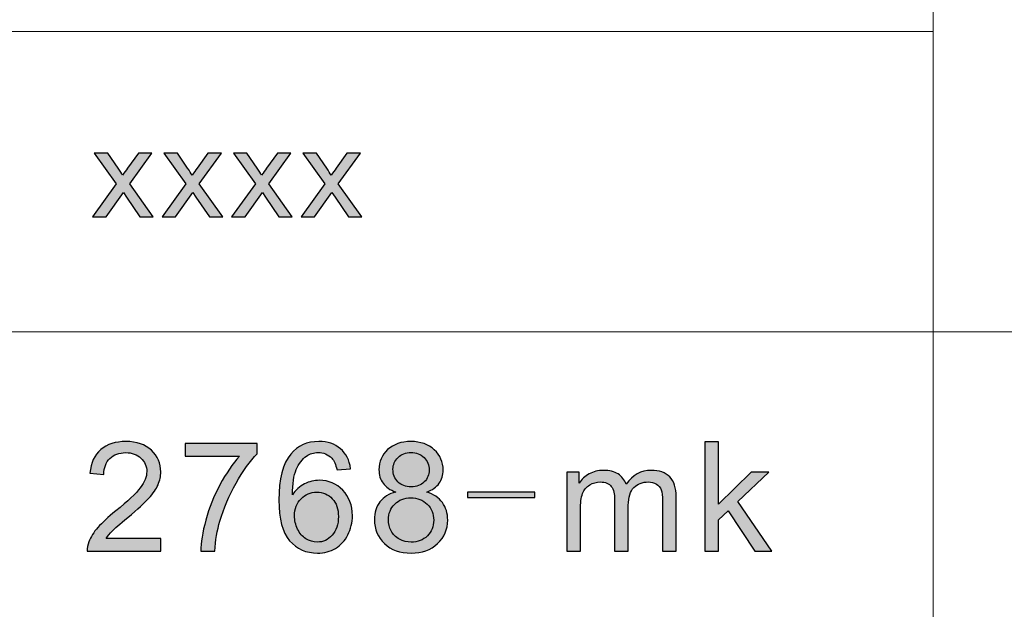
# Model space of a CAD drawing. Header units: millimetres. Extents: x -296 to 295, y -209 to 209.
# Tile 100 of 120: x 163 to 194, y -157 to -138. Entities that reach past the tile are written whole.
import ezdxf

# ---------------------------------------------------------------- set-up
doc = ezdxf.new("R2010")
doc.units = ezdxf.units.MM
doc.header["$MEASUREMENT"] = 0
doc.layers.add('layer 1', color=7, linetype='Continuous')

msp = doc.modelspace()

# ---------------------------------------------------------------- hatches: boundary and pattern name
at = {"layer": 'layer 1'}
h = msp.add_hatch(color=250, dxfattribs=at)
edge = h.paths.add_edge_path()
edge.add_spline(control_points=[(164.9016, -144.3703), (164.9016, -144.3703), (165.6661, -143.3065), (165.6661, -143.3065), (165.6661, -143.3065), (164.9581, -142.3166), (164.9581, -142.3166), (164.9581, -142.3166), (165.3945, -142.3166), (165.3945, -142.3166), (165.3945, -142.3166), (165.7252, -142.8013), (165.7252, -142.8013), (165.7864, -142.8924), (165.8348, -142.9662), (165.8691, -143.0243), (165.929, -142.9418), (165.9821, -142.8673), (166.0298, -142.8007), (166.0298, -142.8007), (166.378, -142.3166), (166.378, -142.3166), (166.378, -142.3166), (166.8116, -142.3166), (166.8116, -142.3166), (166.8116, -142.3166), (166.0997, -143.3065), (166.0997, -143.3065), (166.0997, -143.3065), (166.858, -144.3703), (166.858, -144.3703), (166.858, -144.3703), (166.4264, -144.3703), (166.4264, -144.3703), (166.4264, -144.3703), (165.9935, -143.7372), (165.9935, -143.7372), (165.9935, -143.7372), (165.8946, -143.5848), (165.8946, -143.5848), (165.8946, -143.5848), (165.3353, -144.3703), (165.3353, -144.3703), (165.3353, -144.3703), (164.9016, -144.3703), (164.9016, -144.3703)], knot_values=[0, 0, 0, 0, 0.0666667, 0.0666667, 0.0666667, 0.1333333, 0.1333333, 0.1333333, 0.2, 0.2, 0.2, 0.2666667, 0.2666667, 0.2666667, 0.3333333, 0.3333333, 0.3333333, 0.4, 0.4, 0.4, 0.4666667, 0.4666667, 0.4666667, 0.5333333, 0.5333333, 0.5333333, 0.6, 0.6, 0.6, 0.6666667, 0.6666667, 0.6666667, 0.7333333, 0.7333333, 0.7333333, 0.8, 0.8, 0.8, 0.8666667, 0.8666667, 0.8666667, 0.9333333, 0.9333333, 0.9333333, 1, 1, 1, 1], degree=3, periodic=1)
h = msp.add_hatch(color=250, dxfattribs=at)
edge = h.paths.add_edge_path()
edge.add_spline(control_points=[(167.1426, -144.3703), (167.1426, -144.3703), (167.907, -143.3065), (167.907, -143.3065), (167.907, -143.3065), (167.1991, -142.3166), (167.1991, -142.3166), (167.1991, -142.3166), (167.6355, -142.3166), (167.6355, -142.3166), (167.6355, -142.3166), (167.9662, -142.8013), (167.9662, -142.8013), (168.0273, -142.8924), (168.0757, -142.9662), (168.1101, -143.0243), (168.1699, -142.9418), (168.223, -142.8673), (168.2708, -142.8007), (168.2708, -142.8007), (168.619, -142.3166), (168.619, -142.3166), (168.619, -142.3166), (169.0526, -142.3166), (169.0526, -142.3166), (169.0526, -142.3166), (168.3407, -143.3065), (168.3407, -143.3065), (168.3407, -143.3065), (169.099, -144.3703), (169.099, -144.3703), (169.099, -144.3703), (168.6674, -144.3703), (168.6674, -144.3703), (168.6674, -144.3703), (168.2345, -143.7372), (168.2345, -143.7372), (168.2345, -143.7372), (168.1356, -143.5848), (168.1356, -143.5848), (168.1356, -143.5848), (167.5763, -144.3703), (167.5763, -144.3703), (167.5763, -144.3703), (167.1426, -144.3703), (167.1426, -144.3703)], knot_values=[0, 0, 0, 0, 0.0666667, 0.0666667, 0.0666667, 0.1333333, 0.1333333, 0.1333333, 0.2, 0.2, 0.2, 0.2666667, 0.2666667, 0.2666667, 0.3333333, 0.3333333, 0.3333333, 0.4, 0.4, 0.4, 0.4666667, 0.4666667, 0.4666667, 0.5333333, 0.5333333, 0.5333333, 0.6, 0.6, 0.6, 0.6666667, 0.6666667, 0.6666667, 0.7333333, 0.7333333, 0.7333333, 0.8, 0.8, 0.8, 0.8666667, 0.8666667, 0.8666667, 0.9333333, 0.9333333, 0.9333333, 1, 1, 1, 1], degree=3, periodic=1)
h = msp.add_hatch(color=250, dxfattribs=at)
edge = h.paths.add_edge_path()
edge.add_spline(control_points=[(169.3836, -144.3703), (169.3836, -144.3703), (170.148, -143.3065), (170.148, -143.3065), (170.148, -143.3065), (169.4401, -142.3166), (169.4401, -142.3166), (169.4401, -142.3166), (169.8765, -142.3166), (169.8765, -142.3166), (169.8765, -142.3166), (170.2071, -142.8013), (170.2071, -142.8013), (170.2683, -142.8924), (170.3167, -142.9662), (170.3511, -143.0243), (170.4109, -142.9418), (170.464, -142.8673), (170.5117, -142.8007), (170.5117, -142.8007), (170.8599, -142.3166), (170.8599, -142.3166), (170.8599, -142.3166), (171.2936, -142.3166), (171.2936, -142.3166), (171.2936, -142.3166), (170.5817, -143.3065), (170.5817, -143.3065), (170.5817, -143.3065), (171.34, -144.3703), (171.34, -144.3703), (171.34, -144.3703), (170.9084, -144.3703), (170.9084, -144.3703), (170.9084, -144.3703), (170.4754, -143.7372), (170.4754, -143.7372), (170.4754, -143.7372), (170.3766, -143.5848), (170.3766, -143.5848), (170.3766, -143.5848), (169.8172, -144.3703), (169.8172, -144.3703), (169.8172, -144.3703), (169.3836, -144.3703), (169.3836, -144.3703)], knot_values=[0, 0, 0, 0, 0.0666667, 0.0666667, 0.0666667, 0.1333333, 0.1333333, 0.1333333, 0.2, 0.2, 0.2, 0.2666667, 0.2666667, 0.2666667, 0.3333333, 0.3333333, 0.3333333, 0.4, 0.4, 0.4, 0.4666667, 0.4666667, 0.4666667, 0.5333333, 0.5333333, 0.5333333, 0.6, 0.6, 0.6, 0.6666667, 0.6666667, 0.6666667, 0.7333333, 0.7333333, 0.7333333, 0.8, 0.8, 0.8, 0.8666667, 0.8666667, 0.8666667, 0.9333333, 0.9333333, 0.9333333, 1, 1, 1, 1], degree=3, periodic=1)
h = msp.add_hatch(color=250, dxfattribs=at)
edge = h.paths.add_edge_path()
edge.add_spline(control_points=[(171.6246, -144.3703), (171.6246, -144.3703), (172.389, -143.3065), (172.389, -143.3065), (172.389, -143.3065), (171.681, -142.3166), (171.681, -142.3166), (171.681, -142.3166), (172.1174, -142.3166), (172.1174, -142.3166), (172.1174, -142.3166), (172.4481, -142.8013), (172.4481, -142.8013), (172.5093, -142.8924), (172.5577, -142.9662), (172.5921, -143.0243), (172.6519, -142.9418), (172.705, -142.8673), (172.7527, -142.8007), (172.7527, -142.8007), (173.1009, -142.3166), (173.1009, -142.3166), (173.1009, -142.3166), (173.5346, -142.3166), (173.5346, -142.3166), (173.5346, -142.3166), (172.8226, -143.3065), (172.8226, -143.3065), (172.8226, -143.3065), (173.5809, -144.3703), (173.5809, -144.3703), (173.5809, -144.3703), (173.1493, -144.3703), (173.1493, -144.3703), (173.1493, -144.3703), (172.7164, -143.7372), (172.7164, -143.7372), (172.7164, -143.7372), (172.6175, -143.5848), (172.6175, -143.5848), (172.6175, -143.5848), (172.0582, -144.3703), (172.0582, -144.3703), (172.0582, -144.3703), (171.6246, -144.3703), (171.6246, -144.3703)], knot_values=[0, 0, 0, 0, 0.0666667, 0.0666667, 0.0666667, 0.1333333, 0.1333333, 0.1333333, 0.2, 0.2, 0.2, 0.2666667, 0.2666667, 0.2666667, 0.3333333, 0.3333333, 0.3333333, 0.4, 0.4, 0.4, 0.4666667, 0.4666667, 0.4666667, 0.5333333, 0.5333333, 0.5333333, 0.6, 0.6, 0.6, 0.6666667, 0.6666667, 0.6666667, 0.7333333, 0.7333333, 0.7333333, 0.8, 0.8, 0.8, 0.8666667, 0.8666667, 0.8666667, 0.9333333, 0.9333333, 0.9333333, 1, 1, 1, 1], degree=3, periodic=1)
h = msp.add_hatch(color=250, dxfattribs=at)
edge = h.paths.add_edge_path()
edge.add_spline(control_points=[(167.1043, -154.7249), (167.1043, -154.7249), (167.1043, -155.1379), (167.1043, -155.1379), (167.1043, -155.1379), (164.7288, -155.1379), (164.7288, -155.1379), (164.7254, -155.0338), (164.743, -154.9339), (164.7806, -154.8372), (164.8415, -154.679), (164.9393, -154.5225), (165.0738, -154.3693), (165.2082, -154.216), (165.4004, -154.039), (165.6501, -153.8383), (166.0386, -153.5244), (166.3025, -153.2761), (166.4403, -153.0926), (166.579, -152.909), (166.6483, -152.7353), (166.6483, -152.5714), (166.6483, -152.4002), (166.5857, -152.256), (166.4604, -152.138), (166.3351, -152.0208), (166.1713, -151.9618), (165.9701, -151.9618), (165.757, -151.9618), (165.5866, -152.0241), (165.4589, -152.1486), (165.331, -152.2723), (165.2667, -152.4444), (165.2651, -152.6649), (165.2651, -152.6649), (164.814, -152.6206), (164.814, -152.6206), (164.8449, -152.2895), (164.9618, -152.0372), (165.164, -151.8634), (165.3669, -151.6897), (165.6384, -151.6029), (165.9801, -151.6029), (166.3242, -151.6029), (166.5974, -151.6963), (166.7978, -151.8839), (166.9991, -152.0716), (167.0993, -152.3043), (167.0993, -152.5813), (167.0993, -152.7222), (167.0702, -152.8607), (167.0109, -152.9967), (166.9523, -153.1336), (166.8546, -153.277), (166.7185, -153.4277), (166.5815, -153.5777), (166.3551, -153.785), (166.0394, -154.0472), (165.7746, -154.2652), (165.6041, -154.4127), (165.529, -154.4905), (165.4538, -154.5684), (165.392, -154.6462), (165.3428, -154.7249), (165.3428, -154.7249), (167.1043, -154.7249), (167.1043, -154.7249)], knot_values=[0, 0, 0, 0, 0.0454545, 0.0454545, 0.0454545, 0.0909091, 0.0909091, 0.0909091, 0.1363636, 0.1363636, 0.1363636, 0.1818182, 0.1818182, 0.1818182, 0.2272727, 0.2272727, 0.2272727, 0.2727273, 0.2727273, 0.2727273, 0.3181818, 0.3181818, 0.3181818, 0.3636364, 0.3636364, 0.3636364, 0.4090909, 0.4090909, 0.4090909, 0.4545455, 0.4545455, 0.4545455, 0.5, 0.5, 0.5, 0.5454545, 0.5454545, 0.5454545, 0.5909091, 0.5909091, 0.5909091, 0.6363636, 0.6363636, 0.6363636, 0.6818182, 0.6818182, 0.6818182, 0.7272727, 0.7272727, 0.7272727, 0.7727273, 0.7727273, 0.7727273, 0.8181818, 0.8181818, 0.8181818, 0.8636364, 0.8636364, 0.8636364, 0.9090909, 0.9090909, 0.9090909, 0.9545455, 0.9545455, 0.9545455, 1, 1, 1, 1], degree=3, periodic=1)
h = msp.add_hatch(color=250, dxfattribs=at)
edge = h.paths.add_edge_path()
edge.add_spline(control_points=[(167.8849, -152.0749), (167.8849, -152.0749), (167.8849, -151.6619), (167.8849, -151.6619), (167.8849, -151.6619), (170.2053, -151.6619), (170.2053, -151.6619), (170.2053, -151.6619), (170.2053, -151.9962), (170.2053, -151.9962), (169.9773, -152.2346), (169.7501, -152.5518), (169.5262, -152.9476), (169.3015, -153.3433), (169.1286, -153.7506), (169.0059, -154.1693), (168.9181, -154.4635), (168.8613, -154.7872), (168.8371, -155.1379), (168.8371, -155.1379), (168.386, -155.1379), (168.386, -155.1379), (168.3911, -154.8609), (168.4461, -154.5258), (168.5522, -154.1333), (168.6584, -153.7399), (168.8095, -153.3614), (169.0075, -152.9967), (169.2055, -152.6321), (169.416, -152.3248), (169.639, -152.0749), (169.639, -152.0749), (167.8849, -152.0749), (167.8849, -152.0749)], knot_values=[0, 0, 0, 0, 0.0909091, 0.0909091, 0.0909091, 0.1818182, 0.1818182, 0.1818182, 0.2727273, 0.2727273, 0.2727273, 0.3636364, 0.3636364, 0.3636364, 0.4545455, 0.4545455, 0.4545455, 0.5454545, 0.5454545, 0.5454545, 0.6363636, 0.6363636, 0.6363636, 0.7272727, 0.7272727, 0.7272727, 0.8181818, 0.8181818, 0.8181818, 0.9090909, 0.9090909, 0.9090909, 1, 1, 1, 1], degree=3, periodic=1)
h = msp.add_hatch(color=250, dxfattribs=at)
edge = h.paths.add_edge_path()
edge.add_spline(control_points=[(173.216, -152.478), (173.216, -152.478), (172.78, -152.5124), (172.78, -152.5124), (172.7407, -152.3428), (172.6848, -152.2191), (172.6121, -152.1421), (172.4927, -152.0183), (172.3448, -151.9569), (172.1694, -151.9569), (172.0282, -151.9569), (171.9029, -151.9954), (171.7952, -152.0724), (171.6565, -152.1716), (171.548, -152.3158), (171.4669, -152.5059), (171.3867, -152.6968), (171.345, -152.968), (171.3416, -153.3196), (171.4477, -153.1614), (171.578, -153.0434), (171.7317, -152.9672), (171.8854, -152.8902), (172.0458, -152.8517), (172.2145, -152.8517), (172.5085, -152.8517), (172.7592, -152.9582), (172.9663, -153.1704), (173.1726, -153.3827), (173.2762, -153.6564), (173.2762, -153.9932), (173.2762, -154.2144), (173.2278, -154.4193), (173.1308, -154.6094), (173.0331, -154.7995), (172.9002, -154.9445), (172.7299, -155.0453), (172.5603, -155.1461), (172.3673, -155.1969), (172.1518, -155.1969), (171.7852, -155.1969), (171.4853, -155.0642), (171.2531, -154.7995), (171.0217, -154.5348), (170.9056, -154.098), (170.9056, -153.49), (170.9056, -152.8099), (171.0342, -152.315), (171.2907, -152.006), (171.5145, -151.7373), (171.8161, -151.6029), (172.1962, -151.6029), (172.4784, -151.6029), (172.7106, -151.6807), (172.8911, -151.8356), (173.0715, -151.9905), (173.1801, -152.2043), (173.216, -152.478)], knot_values=[0, 0, 0, 0, 0.0526316, 0.0526316, 0.0526316, 0.1052632, 0.1052632, 0.1052632, 0.1578947, 0.1578947, 0.1578947, 0.2105263, 0.2105263, 0.2105263, 0.2631579, 0.2631579, 0.2631579, 0.3157895, 0.3157895, 0.3157895, 0.3684211, 0.3684211, 0.3684211, 0.4210526, 0.4210526, 0.4210526, 0.4736842, 0.4736842, 0.4736842, 0.5263158, 0.5263158, 0.5263158, 0.5789474, 0.5789474, 0.5789474, 0.6315789, 0.6315789, 0.6315789, 0.6842105, 0.6842105, 0.6842105, 0.7368421, 0.7368421, 0.7368421, 0.7894737, 0.7894737, 0.7894737, 0.8421053, 0.8421053, 0.8421053, 0.8947368, 0.8947368, 0.8947368, 0.9473684, 0.9473684, 0.9473684, 1, 1, 1, 1], degree=3, periodic=1)
h = msp.add_hatch(color=250, dxfattribs=at)
edge = h.paths.add_edge_path()
edge.add_spline(control_points=[(174.6706, -153.2294), (174.4876, -153.1639), (174.3523, -153.0697), (174.2638, -152.9484), (174.1761, -152.8263), (174.1318, -152.6804), (174.1318, -152.5108), (174.1318, -152.2543), (174.2253, -152.0396), (174.4125, -151.8651), (174.6005, -151.6905), (174.8494, -151.6029), (175.1609, -151.6029), (175.4733, -151.6029), (175.7255, -151.6922), (175.916, -151.8708), (176.1065, -152.0495), (176.2017, -152.2666), (176.2017, -152.5231), (176.2017, -152.6862), (176.1582, -152.8287), (176.0714, -152.9492), (175.9845, -153.0705), (175.8525, -153.1639), (175.6747, -153.2294), (175.8943, -153.2999), (176.0605, -153.413), (176.175, -153.5703), (176.2894, -153.7268), (176.347, -153.9137), (176.347, -154.1316), (176.347, -154.4324), (176.2385, -154.6848), (176.0221, -154.8896), (175.8049, -155.0945), (175.5201, -155.1969), (175.1667, -155.1969), (174.8134, -155.1969), (174.5286, -155.0945), (174.3114, -154.8888), (174.095, -154.6831), (173.9865, -154.4266), (173.9865, -154.1193), (173.9865, -153.8907), (174.0458, -153.699), (174.1644, -153.5449), (174.283, -153.39), (174.4517, -153.2852), (174.6706, -153.2294)], knot_values=[0, 0, 0, 0, 0.0625, 0.0625, 0.0625, 0.125, 0.125, 0.125, 0.1875, 0.1875, 0.1875, 0.25, 0.25, 0.25, 0.3125, 0.3125, 0.3125, 0.375, 0.375, 0.375, 0.4375, 0.4375, 0.4375, 0.5, 0.5, 0.5, 0.5625, 0.5625, 0.5625, 0.625, 0.625, 0.625, 0.6875, 0.6875, 0.6875, 0.75, 0.75, 0.75, 0.8125, 0.8125, 0.8125, 0.875, 0.875, 0.875, 0.9375, 0.9375, 0.9375, 1, 1, 1, 1], degree=3, periodic=1)
h = msp.add_hatch(color=250, dxfattribs=at)
edge = h.paths.add_edge_path()
edge.add_spline(control_points=[(184.6397, -155.1379), (184.6397, -155.1379), (184.6397, -151.6176), (184.6397, -151.6176), (184.6397, -151.6176), (185.0808, -151.6176), (185.0808, -151.6176), (185.0808, -151.6176), (185.0808, -153.6228), (185.0808, -153.6228), (185.0808, -153.6228), (186.1232, -152.5862), (186.1232, -152.5862), (186.1232, -152.5862), (186.6929, -152.5862), (186.6929, -152.5862), (186.6929, -152.5862), (185.7005, -153.5343), (185.7005, -153.5343), (185.7005, -153.5343), (186.7931, -155.1379), (186.7931, -155.1379), (186.7931, -155.1379), (186.2502, -155.1379), (186.2502, -155.1379), (186.2502, -155.1379), (185.3865, -153.8342), (185.3865, -153.8342), (185.3865, -153.8342), (185.0808, -154.1259), (185.0808, -154.1259), (185.0808, -154.1259), (185.0808, -155.1379), (185.0808, -155.1379), (185.0808, -155.1379), (184.6397, -155.1379), (184.6397, -155.1379)], knot_values=[0, 0, 0, 0, 0.0833333, 0.0833333, 0.0833333, 0.1666667, 0.1666667, 0.1666667, 0.25, 0.25, 0.25, 0.3333333, 0.3333333, 0.3333333, 0.4166667, 0.4166667, 0.4166667, 0.5, 0.5, 0.5, 0.5833333, 0.5833333, 0.5833333, 0.6666667, 0.6666667, 0.6666667, 0.75, 0.75, 0.75, 0.8333333, 0.8333333, 0.8333333, 0.9166667, 0.9166667, 0.9166667, 1, 1, 1, 1], degree=3, periodic=1)
h = msp.add_hatch(color=250, dxfattribs=at)
edge = h.paths.add_edge_path()
edge.add_spline(control_points=[(174.5829, -152.4952), (174.5829, -152.6624), (174.6371, -152.7984), (174.7449, -152.9041), (174.8536, -153.0098), (174.9956, -153.0631), (175.1718, -153.0631), (175.343, -153.0631), (175.4817, -153.0107), (175.5894, -152.9058), (175.6972, -152.8009), (175.7506, -152.6722), (175.7506, -152.5198), (175.7506, -152.3608), (175.6955, -152.2273), (175.5844, -152.1191), (175.4741, -152.0109), (175.3346, -151.9569), (175.1667, -151.9569), (174.9972, -151.9569), (174.8576, -152.0101), (174.7474, -152.1158), (174.638, -152.2215), (174.5829, -152.3477), (174.5829, -152.4952)], knot_values=[0, 0, 0, 0, 0.125, 0.125, 0.125, 0.25, 0.25, 0.25, 0.375, 0.375, 0.375, 0.5, 0.5, 0.5, 0.625, 0.625, 0.625, 0.75, 0.75, 0.75, 0.875, 0.875, 0.875, 1, 1, 1, 1], degree=3, periodic=1)
h = msp.add_hatch(color=250, dxfattribs=at)
edge = h.paths.add_edge_path()
edge.add_spline(control_points=[(180.1847, -155.1379), (180.1847, -155.1379), (180.1847, -152.5862), (180.1847, -152.5862), (180.1847, -152.5862), (180.5807, -152.5862), (180.5807, -152.5862), (180.5807, -152.5862), (180.5807, -152.9467), (180.5807, -152.9467), (180.6617, -152.8222), (180.7703, -152.7214), (180.9056, -152.646), (181.0409, -152.5698), (181.1946, -152.5321), (181.3675, -152.5321), (181.5597, -152.5321), (181.7176, -152.5714), (181.8403, -152.6493), (181.9631, -152.7279), (182.05, -152.8369), (182.1001, -152.9779), (182.3073, -152.6804), (182.5754, -152.5321), (182.9061, -152.5321), (183.1651, -152.5321), (183.3648, -152.6018), (183.5034, -152.7419), (183.6428, -152.882), (183.7131, -153.0975), (183.7131, -153.3884), (183.7131, -153.3884), (183.7131, -155.1379), (183.7131, -155.1379), (183.7131, -155.1379), (183.272, -155.1379), (183.272, -155.1379), (183.272, -155.1379), (183.272, -153.5318), (183.272, -153.5318), (183.272, -153.3597), (183.257, -153.2352), (183.2286, -153.159), (183.2001, -153.0828), (183.1483, -153.0221), (183.0724, -152.9754), (182.9972, -152.9287), (182.9087, -152.9058), (182.8076, -152.9058), (182.6238, -152.9058), (182.4718, -152.9656), (182.3507, -153.0844), (182.2296, -153.204), (182.1695, -153.395), (182.1695, -153.6572), (182.1695, -153.6572), (182.1695, -155.1379), (182.1695, -155.1379), (182.1695, -155.1379), (181.7284, -155.1379), (181.7284, -155.1379), (181.7284, -155.1379), (181.7284, -153.4818), (181.7284, -153.4818), (181.7284, -153.2901), (181.6925, -153.1459), (181.6206, -153.05), (181.5488, -152.9541), (181.431, -152.9058), (181.2681, -152.9058), (181.1445, -152.9058), (181.0301, -152.9377), (180.9248, -153.0016), (180.8196, -153.0656), (180.7436, -153.159), (180.696, -153.2827), (180.6492, -153.4056), (180.6258, -153.5834), (180.6258, -153.8153), (180.6258, -153.8153), (180.6258, -155.1379), (180.6258, -155.1379), (180.6258, -155.1379), (180.1847, -155.1379), (180.1847, -155.1379)], knot_values=[0, 0, 0, 0, 0.0357143, 0.0357143, 0.0357143, 0.0714286, 0.0714286, 0.0714286, 0.1071429, 0.1071429, 0.1071429, 0.1428571, 0.1428571, 0.1428571, 0.1785714, 0.1785714, 0.1785714, 0.2142857, 0.2142857, 0.2142857, 0.25, 0.25, 0.25, 0.2857143, 0.2857143, 0.2857143, 0.3214286, 0.3214286, 0.3214286, 0.3571429, 0.3571429, 0.3571429, 0.3928571, 0.3928571, 0.3928571, 0.4285714, 0.4285714, 0.4285714, 0.4642857, 0.4642857, 0.4642857, 0.5, 0.5, 0.5, 0.5357143, 0.5357143, 0.5357143, 0.5714286, 0.5714286, 0.5714286, 0.6071429, 0.6071429, 0.6071429, 0.6428571, 0.6428571, 0.6428571, 0.6785714, 0.6785714, 0.6785714, 0.7142857, 0.7142857, 0.7142857, 0.75, 0.75, 0.75, 0.7857143, 0.7857143, 0.7857143, 0.8214286, 0.8214286, 0.8214286, 0.8571429, 0.8571429, 0.8571429, 0.8928571, 0.8928571, 0.8928571, 0.9285714, 0.9285714, 0.9285714, 0.9642857, 0.9642857, 0.9642857, 1, 1, 1, 1], degree=3, periodic=1)
h = msp.add_hatch(color=250, dxfattribs=at)
edge = h.paths.add_edge_path()
edge.add_spline(control_points=[(171.4118, -153.9972), (171.4118, -154.1464), (171.4444, -154.289), (171.5087, -154.425), (171.573, -154.561), (171.6632, -154.6643), (171.7776, -154.7356), (171.8929, -154.8068), (172.0148, -154.8429), (172.1444, -154.8429), (172.3323, -154.8429), (172.4927, -154.7692), (172.6254, -154.6217), (172.7583, -154.4742), (172.8251, -154.2742), (172.8251, -154.021), (172.8251, -153.7776), (172.7592, -153.5859), (172.628, -153.4458), (172.4969, -153.3056), (172.3298, -153.2352), (172.1268, -153.2352), (171.928, -153.2352), (171.7585, -153.3056), (171.6197, -153.4458), (171.4811, -153.5859), (171.4118, -153.7694), (171.4118, -153.9972)], knot_values=[0, 0, 0, 0, 0.1111111, 0.1111111, 0.1111111, 0.2222222, 0.2222222, 0.2222222, 0.3333333, 0.3333333, 0.3333333, 0.4444444, 0.4444444, 0.4444444, 0.5555556, 0.5555556, 0.5555556, 0.6666667, 0.6666667, 0.6666667, 0.7777778, 0.7777778, 0.7777778, 0.8888889, 0.8888889, 0.8888889, 1, 1, 1, 1], degree=3, periodic=1)
h = msp.add_hatch(color=250, dxfattribs=at)
edge = h.paths.add_edge_path()
edge.add_spline(control_points=[(179.1573, -153.4097), (179.1573, -153.4097), (176.9838, -153.4097), (176.9838, -153.4097), (176.9838, -153.4097), (176.9838, -153.2368), (176.9838, -153.2368), (176.9838, -153.2368), (179.1573, -153.2368), (179.1573, -153.2368), (179.1573, -153.2368), (179.1573, -153.4097), (179.1573, -153.4097)], knot_values=[0, 0, 0, 0, 0.25, 0.25, 0.25, 0.5, 0.5, 0.5, 0.75, 0.75, 0.75, 1, 1, 1, 1], degree=3, periodic=1)
h = msp.add_hatch(color=250, dxfattribs=at)
edge = h.paths.add_edge_path()
edge.add_spline(control_points=[(174.4376, -154.1226), (174.4376, -154.2464), (174.4668, -154.3652), (174.5252, -154.4807), (174.5837, -154.5954), (174.6722, -154.6848), (174.7909, -154.7478), (174.9086, -154.8109), (175.0356, -154.8429), (175.1701, -154.8429), (175.3823, -154.8429), (175.556, -154.7765), (175.6922, -154.6438), (175.8283, -154.511), (175.896, -154.3422), (175.896, -154.1374), (175.896, -153.9292), (175.8258, -153.7572), (175.6863, -153.6211), (175.546, -153.4851), (175.3688, -153.4171), (175.1559, -153.4171), (174.947, -153.4171), (174.7758, -153.4843), (174.6405, -153.6187), (174.5051, -153.7531), (174.4376, -153.921), (174.4376, -154.1226)], knot_values=[0, 0, 0, 0, 0.1111111, 0.1111111, 0.1111111, 0.2222222, 0.2222222, 0.2222222, 0.3333333, 0.3333333, 0.3333333, 0.4444444, 0.4444444, 0.4444444, 0.5555556, 0.5555556, 0.5555556, 0.6666667, 0.6666667, 0.6666667, 0.7777778, 0.7777778, 0.7777778, 0.8888889, 0.8888889, 0.8888889, 1, 1, 1, 1], degree=3, periodic=1)

# ---------------------------------------------------------------- linework, layer by layer
at = {"layer": 'layer 1', "color": 1, "lineweight": 0}
msp.add_open_spline([(295.3283, 209.2747), (295.3283, 209.2747), (295.3283, -208.9236), (295.3283, -208.9236), (295.3283, -208.9236), (-296.1944, -208.9236), (-296.1944, -208.9236), (-296.1944, -208.9236), (-296.1944, 209.2747), (-296.1944, 209.2747), (-296.1944, 209.2747), (295.3283, 209.2747), (295.3283, 209.2747)], degree=3, knots=[0, 0, 0, 0, 0.25, 0.25, 0.25, 0.5, 0.5, 0.5, 0.75, 0.75, 0.75, 1, 1, 1, 1], dxfattribs=at)
at = {"layer": 'layer 1', "color": 5, "lineweight": 0}
msp.add_open_spline([(-281.2487, 194.7284), (-281.2487, 194.7284), (-281.2487, -197.0649), (-281.2487, -197.0649), (-281.2487, -197.0649), (283.3586, -197.0649), (283.3586, -197.0649)], degree=3, knots=[0, 0, 0, 0, 0.5, 0.5, 0.5, 1, 1, 1, 1], dxfattribs=at)
for points in [[(191.9976, -128.5636), (191.9976, -128.5636), (191.9976, -197.0649), (191.9976, -197.0649)], [(191.9976, -148.0727), (191.9976, -148.0727), (283.3586, -148.0727), (283.3586, -148.0727)]]:
    msp.add_open_spline(points, degree=3, dxfattribs=at)
at = {"layer": 'layer 1', "lineweight": 0}
for points in [[(131.2913, -138.3921), (131.2913, -138.3921), (191.9976, -138.3921), (191.9976, -138.3921)], [(131.2913, -148.0727), (131.2913, -148.0727), (191.9976, -148.0727), (191.9976, -148.0727)]]:
    msp.add_open_spline(points, degree=3, dxfattribs=at)
at = {"layer": 'layer 1', "color": 250}
for points, knots in [([(164.9016, -144.3703), (164.9016, -144.3703), (165.6661, -143.3065), (165.6661, -143.3065), (165.6661, -143.3065), (164.9581, -142.3166), (164.9581, -142.3166), (164.9581, -142.3166), (165.3945, -142.3166), (165.3945, -142.3166), (165.3945, -142.3166), (165.7252, -142.8013), (165.7252, -142.8013), (165.7864, -142.8924), (165.8348, -142.9662), (165.8691, -143.0243), (165.929, -142.9418), (165.9821, -142.8673), (166.0298, -142.8007), (166.0298, -142.8007), (166.378, -142.3166), (166.378, -142.3166), (166.378, -142.3166), (166.8116, -142.3166), (166.8116, -142.3166), (166.8116, -142.3166), (166.0997, -143.3065), (166.0997, -143.3065), (166.0997, -143.3065), (166.858, -144.3703), (166.858, -144.3703), (166.858, -144.3703), (166.4264, -144.3703), (166.4264, -144.3703), (166.4264, -144.3703), (165.9935, -143.7372), (165.9935, -143.7372), (165.9935, -143.7372), (165.8946, -143.5848), (165.8946, -143.5848), (165.8946, -143.5848), (165.3353, -144.3703), (165.3353, -144.3703), (165.3353, -144.3703), (164.9016, -144.3703), (164.9016, -144.3703)], [0, 0, 0, 0, 0.0666667, 0.0666667, 0.0666667, 0.1333333, 0.1333333, 0.1333333, 0.2, 0.2, 0.2, 0.2666667, 0.2666667, 0.2666667, 0.3333333, 0.3333333, 0.3333333, 0.4, 0.4, 0.4, 0.4666667, 0.4666667, 0.4666667, 0.5333333, 0.5333333, 0.5333333, 0.6, 0.6, 0.6, 0.6666667, 0.6666667, 0.6666667, 0.7333333, 0.7333333, 0.7333333, 0.8, 0.8, 0.8, 0.8666667, 0.8666667, 0.8666667, 0.9333333, 0.9333333, 0.9333333, 1, 1, 1, 1]), ([(167.1426, -144.3703), (167.1426, -144.3703), (167.907, -143.3065), (167.907, -143.3065), (167.907, -143.3065), (167.1991, -142.3166), (167.1991, -142.3166), (167.1991, -142.3166), (167.6355, -142.3166), (167.6355, -142.3166), (167.6355, -142.3166), (167.9662, -142.8013), (167.9662, -142.8013), (168.0273, -142.8924), (168.0757, -142.9662), (168.1101, -143.0243), (168.1699, -142.9418), (168.223, -142.8673), (168.2708, -142.8007), (168.2708, -142.8007), (168.619, -142.3166), (168.619, -142.3166), (168.619, -142.3166), (169.0526, -142.3166), (169.0526, -142.3166), (169.0526, -142.3166), (168.3407, -143.3065), (168.3407, -143.3065), (168.3407, -143.3065), (169.099, -144.3703), (169.099, -144.3703), (169.099, -144.3703), (168.6674, -144.3703), (168.6674, -144.3703), (168.6674, -144.3703), (168.2345, -143.7372), (168.2345, -143.7372), (168.2345, -143.7372), (168.1356, -143.5848), (168.1356, -143.5848), (168.1356, -143.5848), (167.5763, -144.3703), (167.5763, -144.3703), (167.5763, -144.3703), (167.1426, -144.3703), (167.1426, -144.3703)], [0, 0, 0, 0, 0.0666667, 0.0666667, 0.0666667, 0.1333333, 0.1333333, 0.1333333, 0.2, 0.2, 0.2, 0.2666667, 0.2666667, 0.2666667, 0.3333333, 0.3333333, 0.3333333, 0.4, 0.4, 0.4, 0.4666667, 0.4666667, 0.4666667, 0.5333333, 0.5333333, 0.5333333, 0.6, 0.6, 0.6, 0.6666667, 0.6666667, 0.6666667, 0.7333333, 0.7333333, 0.7333333, 0.8, 0.8, 0.8, 0.8666667, 0.8666667, 0.8666667, 0.9333333, 0.9333333, 0.9333333, 1, 1, 1, 1]), ([(169.3836, -144.3703), (169.3836, -144.3703), (170.148, -143.3065), (170.148, -143.3065), (170.148, -143.3065), (169.4401, -142.3166), (169.4401, -142.3166), (169.4401, -142.3166), (169.8765, -142.3166), (169.8765, -142.3166), (169.8765, -142.3166), (170.2071, -142.8013), (170.2071, -142.8013), (170.2683, -142.8924), (170.3167, -142.9662), (170.3511, -143.0243), (170.4109, -142.9418), (170.464, -142.8673), (170.5117, -142.8007), (170.5117, -142.8007), (170.8599, -142.3166), (170.8599, -142.3166), (170.8599, -142.3166), (171.2936, -142.3166), (171.2936, -142.3166), (171.2936, -142.3166), (170.5817, -143.3065), (170.5817, -143.3065), (170.5817, -143.3065), (171.34, -144.3703), (171.34, -144.3703), (171.34, -144.3703), (170.9084, -144.3703), (170.9084, -144.3703), (170.9084, -144.3703), (170.4754, -143.7372), (170.4754, -143.7372), (170.4754, -143.7372), (170.3766, -143.5848), (170.3766, -143.5848), (170.3766, -143.5848), (169.8172, -144.3703), (169.8172, -144.3703), (169.8172, -144.3703), (169.3836, -144.3703), (169.3836, -144.3703)], [0, 0, 0, 0, 0.0666667, 0.0666667, 0.0666667, 0.1333333, 0.1333333, 0.1333333, 0.2, 0.2, 0.2, 0.2666667, 0.2666667, 0.2666667, 0.3333333, 0.3333333, 0.3333333, 0.4, 0.4, 0.4, 0.4666667, 0.4666667, 0.4666667, 0.5333333, 0.5333333, 0.5333333, 0.6, 0.6, 0.6, 0.6666667, 0.6666667, 0.6666667, 0.7333333, 0.7333333, 0.7333333, 0.8, 0.8, 0.8, 0.8666667, 0.8666667, 0.8666667, 0.9333333, 0.9333333, 0.9333333, 1, 1, 1, 1]), ([(171.6246, -144.3703), (171.6246, -144.3703), (172.389, -143.3065), (172.389, -143.3065), (172.389, -143.3065), (171.681, -142.3166), (171.681, -142.3166), (171.681, -142.3166), (172.1174, -142.3166), (172.1174, -142.3166), (172.1174, -142.3166), (172.4481, -142.8013), (172.4481, -142.8013), (172.5093, -142.8924), (172.5577, -142.9662), (172.5921, -143.0243), (172.6519, -142.9418), (172.705, -142.8673), (172.7527, -142.8007), (172.7527, -142.8007), (173.1009, -142.3166), (173.1009, -142.3166), (173.1009, -142.3166), (173.5346, -142.3166), (173.5346, -142.3166), (173.5346, -142.3166), (172.8226, -143.3065), (172.8226, -143.3065), (172.8226, -143.3065), (173.5809, -144.3703), (173.5809, -144.3703), (173.5809, -144.3703), (173.1493, -144.3703), (173.1493, -144.3703), (173.1493, -144.3703), (172.7164, -143.7372), (172.7164, -143.7372), (172.7164, -143.7372), (172.6175, -143.5848), (172.6175, -143.5848), (172.6175, -143.5848), (172.0582, -144.3703), (172.0582, -144.3703), (172.0582, -144.3703), (171.6246, -144.3703), (171.6246, -144.3703)], [0, 0, 0, 0, 0.0666667, 0.0666667, 0.0666667, 0.1333333, 0.1333333, 0.1333333, 0.2, 0.2, 0.2, 0.2666667, 0.2666667, 0.2666667, 0.3333333, 0.3333333, 0.3333333, 0.4, 0.4, 0.4, 0.4666667, 0.4666667, 0.4666667, 0.5333333, 0.5333333, 0.5333333, 0.6, 0.6, 0.6, 0.6666667, 0.6666667, 0.6666667, 0.7333333, 0.7333333, 0.7333333, 0.8, 0.8, 0.8, 0.8666667, 0.8666667, 0.8666667, 0.9333333, 0.9333333, 0.9333333, 1, 1, 1, 1]), ([(167.1043, -154.7249), (167.1043, -154.7249), (167.1043, -155.1379), (167.1043, -155.1379), (167.1043, -155.1379), (164.7288, -155.1379), (164.7288, -155.1379), (164.7254, -155.0338), (164.743, -154.9339), (164.7806, -154.8372), (164.8415, -154.679), (164.9393, -154.5225), (165.0738, -154.3693), (165.2082, -154.216), (165.4004, -154.039), (165.6501, -153.8383), (166.0386, -153.5244), (166.3025, -153.2761), (166.4403, -153.0926), (166.579, -152.909), (166.6483, -152.7353), (166.6483, -152.5714), (166.6483, -152.4002), (166.5857, -152.256), (166.4604, -152.138), (166.3351, -152.0208), (166.1713, -151.9618), (165.9701, -151.9618), (165.757, -151.9618), (165.5866, -152.0241), (165.4589, -152.1486), (165.331, -152.2723), (165.2667, -152.4444), (165.2651, -152.6649), (165.2651, -152.6649), (164.814, -152.6206), (164.814, -152.6206), (164.8449, -152.2895), (164.9618, -152.0372), (165.164, -151.8634), (165.3669, -151.6897), (165.6384, -151.6029), (165.9801, -151.6029), (166.3242, -151.6029), (166.5974, -151.6963), (166.7978, -151.8839), (166.9991, -152.0716), (167.0993, -152.3043), (167.0993, -152.5813), (167.0993, -152.7222), (167.0702, -152.8607), (167.0109, -152.9967), (166.9523, -153.1336), (166.8546, -153.277), (166.7185, -153.4277), (166.5815, -153.5777), (166.3551, -153.785), (166.0394, -154.0472), (165.7746, -154.2652), (165.6041, -154.4127), (165.529, -154.4905), (165.4538, -154.5684), (165.392, -154.6462), (165.3428, -154.7249), (165.3428, -154.7249), (167.1043, -154.7249), (167.1043, -154.7249)], [0, 0, 0, 0, 0.0454545, 0.0454545, 0.0454545, 0.0909091, 0.0909091, 0.0909091, 0.1363636, 0.1363636, 0.1363636, 0.1818182, 0.1818182, 0.1818182, 0.2272727, 0.2272727, 0.2272727, 0.2727273, 0.2727273, 0.2727273, 0.3181818, 0.3181818, 0.3181818, 0.3636364, 0.3636364, 0.3636364, 0.4090909, 0.4090909, 0.4090909, 0.4545455, 0.4545455, 0.4545455, 0.5, 0.5, 0.5, 0.5454545, 0.5454545, 0.5454545, 0.5909091, 0.5909091, 0.5909091, 0.6363636, 0.6363636, 0.6363636, 0.6818182, 0.6818182, 0.6818182, 0.7272727, 0.7272727, 0.7272727, 0.7727273, 0.7727273, 0.7727273, 0.8181818, 0.8181818, 0.8181818, 0.8636364, 0.8636364, 0.8636364, 0.9090909, 0.9090909, 0.9090909, 0.9545455, 0.9545455, 0.9545455, 1, 1, 1, 1]), ([(167.8849, -152.0749), (167.8849, -152.0749), (167.8849, -151.6619), (167.8849, -151.6619), (167.8849, -151.6619), (170.2053, -151.6619), (170.2053, -151.6619), (170.2053, -151.6619), (170.2053, -151.9962), (170.2053, -151.9962), (169.9773, -152.2346), (169.7501, -152.5518), (169.5262, -152.9476), (169.3015, -153.3433), (169.1286, -153.7506), (169.0059, -154.1693), (168.9181, -154.4635), (168.8613, -154.7872), (168.8371, -155.1379), (168.8371, -155.1379), (168.386, -155.1379), (168.386, -155.1379), (168.3911, -154.8609), (168.4461, -154.5258), (168.5522, -154.1333), (168.6584, -153.7399), (168.8095, -153.3614), (169.0075, -152.9967), (169.2055, -152.6321), (169.416, -152.3248), (169.639, -152.0749), (169.639, -152.0749), (167.8849, -152.0749), (167.8849, -152.0749)], [0, 0, 0, 0, 0.0909091, 0.0909091, 0.0909091, 0.1818182, 0.1818182, 0.1818182, 0.2727273, 0.2727273, 0.2727273, 0.3636364, 0.3636364, 0.3636364, 0.4545455, 0.4545455, 0.4545455, 0.5454545, 0.5454545, 0.5454545, 0.6363636, 0.6363636, 0.6363636, 0.7272727, 0.7272727, 0.7272727, 0.8181818, 0.8181818, 0.8181818, 0.9090909, 0.9090909, 0.9090909, 1, 1, 1, 1]), ([(173.216, -152.478), (173.216, -152.478), (172.78, -152.5124), (172.78, -152.5124), (172.7407, -152.3428), (172.6848, -152.2191), (172.6121, -152.1421), (172.4927, -152.0183), (172.3448, -151.9569), (172.1694, -151.9569), (172.0282, -151.9569), (171.9029, -151.9954), (171.7952, -152.0724), (171.6565, -152.1716), (171.548, -152.3158), (171.4669, -152.5059), (171.3867, -152.6968), (171.345, -152.968), (171.3416, -153.3196), (171.4477, -153.1614), (171.578, -153.0434), (171.7317, -152.9672), (171.8854, -152.8902), (172.0458, -152.8517), (172.2145, -152.8517), (172.5085, -152.8517), (172.7592, -152.9582), (172.9663, -153.1704), (173.1726, -153.3827), (173.2762, -153.6564), (173.2762, -153.9932), (173.2762, -154.2144), (173.2278, -154.4193), (173.1308, -154.6094), (173.0331, -154.7995), (172.9002, -154.9445), (172.7299, -155.0453), (172.5603, -155.1461), (172.3673, -155.1969), (172.1518, -155.1969), (171.7852, -155.1969), (171.4853, -155.0642), (171.2531, -154.7995), (171.0217, -154.5348), (170.9056, -154.098), (170.9056, -153.49), (170.9056, -152.8099), (171.0342, -152.315), (171.2907, -152.006), (171.5145, -151.7373), (171.8161, -151.6029), (172.1962, -151.6029), (172.4784, -151.6029), (172.7106, -151.6807), (172.8911, -151.8356), (173.0715, -151.9905), (173.1801, -152.2043), (173.216, -152.478)], [0, 0, 0, 0, 0.0526316, 0.0526316, 0.0526316, 0.1052632, 0.1052632, 0.1052632, 0.1578947, 0.1578947, 0.1578947, 0.2105263, 0.2105263, 0.2105263, 0.2631579, 0.2631579, 0.2631579, 0.3157895, 0.3157895, 0.3157895, 0.3684211, 0.3684211, 0.3684211, 0.4210526, 0.4210526, 0.4210526, 0.4736842, 0.4736842, 0.4736842, 0.5263158, 0.5263158, 0.5263158, 0.5789474, 0.5789474, 0.5789474, 0.6315789, 0.6315789, 0.6315789, 0.6842105, 0.6842105, 0.6842105, 0.7368421, 0.7368421, 0.7368421, 0.7894737, 0.7894737, 0.7894737, 0.8421053, 0.8421053, 0.8421053, 0.8947368, 0.8947368, 0.8947368, 0.9473684, 0.9473684, 0.9473684, 1, 1, 1, 1]), ([(174.6706, -153.2294), (174.4876, -153.1639), (174.3523, -153.0697), (174.2638, -152.9484), (174.1761, -152.8263), (174.1318, -152.6804), (174.1318, -152.5108), (174.1318, -152.2543), (174.2253, -152.0396), (174.4125, -151.8651), (174.6005, -151.6905), (174.8494, -151.6029), (175.1609, -151.6029), (175.4733, -151.6029), (175.7255, -151.6922), (175.916, -151.8708), (176.1065, -152.0495), (176.2017, -152.2666), (176.2017, -152.5231), (176.2017, -152.6862), (176.1582, -152.8287), (176.0714, -152.9492), (175.9845, -153.0705), (175.8525, -153.1639), (175.6747, -153.2294), (175.8943, -153.2999), (176.0605, -153.413), (176.175, -153.5703), (176.2894, -153.7268), (176.347, -153.9137), (176.347, -154.1316), (176.347, -154.4324), (176.2385, -154.6848), (176.0221, -154.8896), (175.8049, -155.0945), (175.5201, -155.1969), (175.1667, -155.1969), (174.8134, -155.1969), (174.5286, -155.0945), (174.3114, -154.8888), (174.095, -154.6831), (173.9865, -154.4266), (173.9865, -154.1193), (173.9865, -153.8907), (174.0458, -153.699), (174.1644, -153.5449), (174.283, -153.39), (174.4517, -153.2852), (174.6706, -153.2294)], [0, 0, 0, 0, 0.0625, 0.0625, 0.0625, 0.125, 0.125, 0.125, 0.1875, 0.1875, 0.1875, 0.25, 0.25, 0.25, 0.3125, 0.3125, 0.3125, 0.375, 0.375, 0.375, 0.4375, 0.4375, 0.4375, 0.5, 0.5, 0.5, 0.5625, 0.5625, 0.5625, 0.625, 0.625, 0.625, 0.6875, 0.6875, 0.6875, 0.75, 0.75, 0.75, 0.8125, 0.8125, 0.8125, 0.875, 0.875, 0.875, 0.9375, 0.9375, 0.9375, 1, 1, 1, 1]), ([(184.6397, -155.1379), (184.6397, -155.1379), (184.6397, -151.6176), (184.6397, -151.6176), (184.6397, -151.6176), (185.0808, -151.6176), (185.0808, -151.6176), (185.0808, -151.6176), (185.0808, -153.6228), (185.0808, -153.6228), (185.0808, -153.6228), (186.1232, -152.5862), (186.1232, -152.5862), (186.1232, -152.5862), (186.6929, -152.5862), (186.6929, -152.5862), (186.6929, -152.5862), (185.7005, -153.5343), (185.7005, -153.5343), (185.7005, -153.5343), (186.7931, -155.1379), (186.7931, -155.1379), (186.7931, -155.1379), (186.2502, -155.1379), (186.2502, -155.1379), (186.2502, -155.1379), (185.3865, -153.8342), (185.3865, -153.8342), (185.3865, -153.8342), (185.0808, -154.1259), (185.0808, -154.1259), (185.0808, -154.1259), (185.0808, -155.1379), (185.0808, -155.1379), (185.0808, -155.1379), (184.6397, -155.1379), (184.6397, -155.1379)], [0, 0, 0, 0, 0.0833333, 0.0833333, 0.0833333, 0.1666667, 0.1666667, 0.1666667, 0.25, 0.25, 0.25, 0.3333333, 0.3333333, 0.3333333, 0.4166667, 0.4166667, 0.4166667, 0.5, 0.5, 0.5, 0.5833333, 0.5833333, 0.5833333, 0.6666667, 0.6666667, 0.6666667, 0.75, 0.75, 0.75, 0.8333333, 0.8333333, 0.8333333, 0.9166667, 0.9166667, 0.9166667, 1, 1, 1, 1]), ([(174.5829, -152.4952), (174.5829, -152.6624), (174.6371, -152.7984), (174.7449, -152.9041), (174.8536, -153.0098), (174.9956, -153.0631), (175.1718, -153.0631), (175.343, -153.0631), (175.4817, -153.0107), (175.5894, -152.9058), (175.6972, -152.8009), (175.7506, -152.6722), (175.7506, -152.5198), (175.7506, -152.3608), (175.6955, -152.2273), (175.5844, -152.1191), (175.4741, -152.0109), (175.3346, -151.9569), (175.1667, -151.9569), (174.9972, -151.9569), (174.8576, -152.0101), (174.7474, -152.1158), (174.638, -152.2215), (174.5829, -152.3477), (174.5829, -152.4952)], [0, 0, 0, 0, 0.125, 0.125, 0.125, 0.25, 0.25, 0.25, 0.375, 0.375, 0.375, 0.5, 0.5, 0.5, 0.625, 0.625, 0.625, 0.75, 0.75, 0.75, 0.875, 0.875, 0.875, 1, 1, 1, 1]), ([(180.1847, -155.1379), (180.1847, -155.1379), (180.1847, -152.5862), (180.1847, -152.5862), (180.1847, -152.5862), (180.5807, -152.5862), (180.5807, -152.5862), (180.5807, -152.5862), (180.5807, -152.9467), (180.5807, -152.9467), (180.6617, -152.8222), (180.7703, -152.7214), (180.9056, -152.646), (181.0409, -152.5698), (181.1946, -152.5321), (181.3675, -152.5321), (181.5597, -152.5321), (181.7176, -152.5714), (181.8403, -152.6493), (181.9631, -152.7279), (182.05, -152.8369), (182.1001, -152.9779), (182.3073, -152.6804), (182.5754, -152.5321), (182.9061, -152.5321), (183.1651, -152.5321), (183.3648, -152.6018), (183.5034, -152.7419), (183.6428, -152.882), (183.7131, -153.0975), (183.7131, -153.3884), (183.7131, -153.3884), (183.7131, -155.1379), (183.7131, -155.1379), (183.7131, -155.1379), (183.272, -155.1379), (183.272, -155.1379), (183.272, -155.1379), (183.272, -153.5318), (183.272, -153.5318), (183.272, -153.3597), (183.257, -153.2352), (183.2286, -153.159), (183.2001, -153.0828), (183.1483, -153.0221), (183.0724, -152.9754), (182.9972, -152.9287), (182.9087, -152.9058), (182.8076, -152.9058), (182.6238, -152.9058), (182.4718, -152.9656), (182.3507, -153.0844), (182.2296, -153.204), (182.1695, -153.395), (182.1695, -153.6572), (182.1695, -153.6572), (182.1695, -155.1379), (182.1695, -155.1379), (182.1695, -155.1379), (181.7284, -155.1379), (181.7284, -155.1379), (181.7284, -155.1379), (181.7284, -153.4818), (181.7284, -153.4818), (181.7284, -153.2901), (181.6925, -153.1459), (181.6206, -153.05), (181.5488, -152.9541), (181.431, -152.9058), (181.2681, -152.9058), (181.1445, -152.9058), (181.0301, -152.9377), (180.9248, -153.0016), (180.8196, -153.0656), (180.7436, -153.159), (180.696, -153.2827), (180.6492, -153.4056), (180.6258, -153.5834), (180.6258, -153.8153), (180.6258, -153.8153), (180.6258, -155.1379), (180.6258, -155.1379), (180.6258, -155.1379), (180.1847, -155.1379), (180.1847, -155.1379)], [0, 0, 0, 0, 0.0357143, 0.0357143, 0.0357143, 0.0714286, 0.0714286, 0.0714286, 0.1071429, 0.1071429, 0.1071429, 0.1428571, 0.1428571, 0.1428571, 0.1785714, 0.1785714, 0.1785714, 0.2142857, 0.2142857, 0.2142857, 0.25, 0.25, 0.25, 0.2857143, 0.2857143, 0.2857143, 0.3214286, 0.3214286, 0.3214286, 0.3571429, 0.3571429, 0.3571429, 0.3928571, 0.3928571, 0.3928571, 0.4285714, 0.4285714, 0.4285714, 0.4642857, 0.4642857, 0.4642857, 0.5, 0.5, 0.5, 0.5357143, 0.5357143, 0.5357143, 0.5714286, 0.5714286, 0.5714286, 0.6071429, 0.6071429, 0.6071429, 0.6428571, 0.6428571, 0.6428571, 0.6785714, 0.6785714, 0.6785714, 0.7142857, 0.7142857, 0.7142857, 0.75, 0.75, 0.75, 0.7857143, 0.7857143, 0.7857143, 0.8214286, 0.8214286, 0.8214286, 0.8571429, 0.8571429, 0.8571429, 0.8928571, 0.8928571, 0.8928571, 0.9285714, 0.9285714, 0.9285714, 0.9642857, 0.9642857, 0.9642857, 1, 1, 1, 1]), ([(171.4118, -153.9972), (171.4118, -154.1464), (171.4444, -154.289), (171.5087, -154.425), (171.573, -154.561), (171.6632, -154.6643), (171.7776, -154.7356), (171.8929, -154.8068), (172.0148, -154.8429), (172.1444, -154.8429), (172.3323, -154.8429), (172.4927, -154.7692), (172.6254, -154.6217), (172.7583, -154.4742), (172.8251, -154.2742), (172.8251, -154.021), (172.8251, -153.7776), (172.7592, -153.5859), (172.628, -153.4458), (172.4969, -153.3056), (172.3298, -153.2352), (172.1268, -153.2352), (171.928, -153.2352), (171.7585, -153.3056), (171.6197, -153.4458), (171.4811, -153.5859), (171.4118, -153.7694), (171.4118, -153.9972)], [0, 0, 0, 0, 0.1111111, 0.1111111, 0.1111111, 0.2222222, 0.2222222, 0.2222222, 0.3333333, 0.3333333, 0.3333333, 0.4444444, 0.4444444, 0.4444444, 0.5555556, 0.5555556, 0.5555556, 0.6666667, 0.6666667, 0.6666667, 0.7777778, 0.7777778, 0.7777778, 0.8888889, 0.8888889, 0.8888889, 1, 1, 1, 1]), ([(179.1573, -153.4097), (179.1573, -153.4097), (176.9838, -153.4097), (176.9838, -153.4097), (176.9838, -153.4097), (176.9838, -153.2368), (176.9838, -153.2368), (176.9838, -153.2368), (179.1573, -153.2368), (179.1573, -153.2368), (179.1573, -153.2368), (179.1573, -153.4097), (179.1573, -153.4097)], [0, 0, 0, 0, 0.25, 0.25, 0.25, 0.5, 0.5, 0.5, 0.75, 0.75, 0.75, 1, 1, 1, 1]), ([(174.4376, -154.1226), (174.4376, -154.2464), (174.4668, -154.3652), (174.5252, -154.4807), (174.5837, -154.5954), (174.6722, -154.6848), (174.7909, -154.7478), (174.9086, -154.8109), (175.0356, -154.8429), (175.1701, -154.8429), (175.3823, -154.8429), (175.556, -154.7765), (175.6922, -154.6438), (175.8283, -154.511), (175.896, -154.3422), (175.896, -154.1374), (175.896, -153.9292), (175.8258, -153.7572), (175.6863, -153.6211), (175.546, -153.4851), (175.3688, -153.4171), (175.1559, -153.4171), (174.947, -153.4171), (174.7758, -153.4843), (174.6405, -153.6187), (174.5051, -153.7531), (174.4376, -153.921), (174.4376, -154.1226)], [0, 0, 0, 0, 0.1111111, 0.1111111, 0.1111111, 0.2222222, 0.2222222, 0.2222222, 0.3333333, 0.3333333, 0.3333333, 0.4444444, 0.4444444, 0.4444444, 0.5555556, 0.5555556, 0.5555556, 0.6666667, 0.6666667, 0.6666667, 0.7777778, 0.7777778, 0.7777778, 0.8888889, 0.8888889, 0.8888889, 1, 1, 1, 1])]:
    msp.add_open_spline(points, degree=3, knots=knots, dxfattribs=at)

doc.saveas('drawing.dxf')
